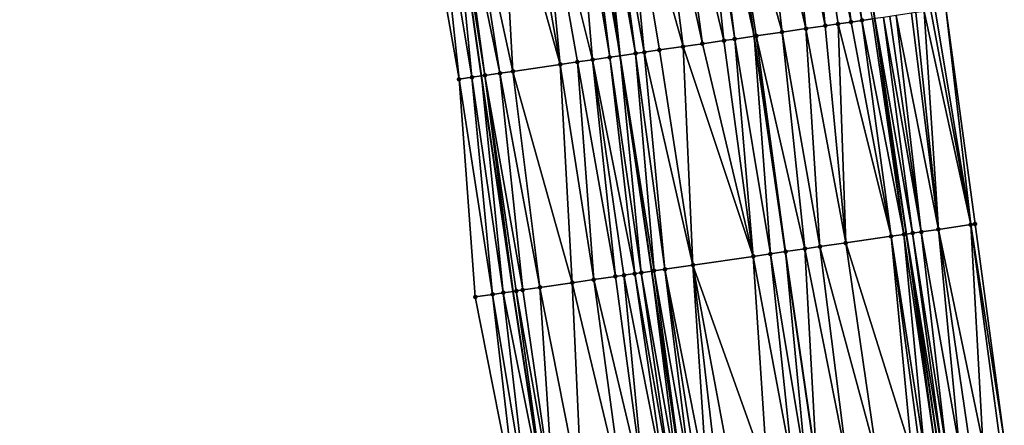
# Model space of a CAD drawing. Header units: feet. Extents: x 2004186 to 2014793, y 836912 to 864902.
# Tile 86 of 256: x 2010544 to 2010634, y 839560 to 839597. Entities that reach past the tile are written whole.
import ezdxf

# ---------------------------------------------------------------- set-up
doc = ezdxf.new("R2010")
doc.units = ezdxf.units.FT
doc.header["$LTSCALE"] = 100
doc.header["$MEASUREMENT"] = 0
for name, color, linetype, lineweight in [('EP_Travel Lane', 5, 'Continuous', 40), ('GPL_Skip Line', 2, 'Continuous', 40), ('Road Shots', 4, 'Continuous', 200), ('Road X-Section', 30, 'Continuous', 13)]:
    doc.layers.add(name, color=color, linetype=linetype, lineweight=lineweight)
doc.layers.add('I-77 SB_MM21-27-Surface-Border', color=7, linetype='Continuous')
doc.layers.add('I-77 SB_MM21-27-Surface-TIN', color=7, linetype='Continuous')

msp = doc.modelspace()

# ---------------------------------------------------------------- linework, layer by layer
at = {"layer": 'EP_Travel Lane'}
for points in [[(2010628.338570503, 839557.3465484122, 325.0835515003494), (2010625.365234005, 839577.1237158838, 325.0686312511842), (2010622.468640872, 839596.9119660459, 325.0280780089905), (2010619.649685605, 839616.7130612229, 325.0634671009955), (2010616.830985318, 839636.5123653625, 325.0828093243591), (2010614.012108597, 839656.3129088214, 325.0882472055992), (2010611.193216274, 839676.1135739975, 325.1558233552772), (2010608.481746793, 839695.9290132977, 325.2415413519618), (2010605.917591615, 839715.4675350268, 325.3537476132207), (2010603.315490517, 839735.2951996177, 325.4537320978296), (2010600.713010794, 839755.1257492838, 325.5540446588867), (2010598.11043391, 839774.9571754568, 325.6910213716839), (2010595.595319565, 839794.797996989, 325.8295417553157), (2010593.168818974, 839814.6496749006, 325.9888969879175), (2010590.742297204, 839834.5015260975, 326.1191055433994), (2010588.315843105, 839854.352823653, 326.2822772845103), (2010585.889405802, 839874.2041773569, 326.4534980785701), (2010583.562419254, 839894.0667290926, 326.671785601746)], [(2010592.258017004, 839552.0900408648, 325.4875679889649), (2010589.234349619, 839571.860839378, 325.497487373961), (2010586.322672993, 839591.6466557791, 325.5174050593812), (2010583.524428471, 839611.4488583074, 325.5473038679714), (2010580.725935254, 839631.2528258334, 325.5700158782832), (2010577.927655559, 839651.0552823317, 325.5758762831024), (2010575.129391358, 839670.8576291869, 325.6263989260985), (2010572.4213659, 839690.6731090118, 325.7084496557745), (2010569.724121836, 839711.1145130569, 325.8314881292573), (2010567.106745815, 839730.950634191, 325.9296441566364), (2010564.490240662, 839750.7801553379, 326.0787580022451), (2010561.873958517, 839770.6079863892, 326.1946314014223), (2010559.360748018, 839790.4499130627, 326.3240857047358), (2010556.9525041, 839810.3035806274, 326.4739997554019), (2010554.544338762, 839830.156624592, 326.6558604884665), (2010552.136099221, 839850.0102802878, 326.8304207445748), (2010549.728045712, 839869.8624023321, 327.0348438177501), (2010547.439062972, 839889.7294794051, 327.2185413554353)]]:
    msp.add_polyline3d(points, dxfattribs=at)
at = {"layer": 'GPL_Skip Line'}
for points in [[(2010617.143034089, 839555.7154491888, 325.262431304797), (2010614.259937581, 839575.5061743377, 325.2485393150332), (2010611.376931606, 839595.2962780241, 325.2011034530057), (2010608.493788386, 839615.0873238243, 325.2420203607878), (2010605.610715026, 839634.8778900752, 325.2746877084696), (2010602.727609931, 839654.6686741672, 325.2659530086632), (2010599.844503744, 839674.4594657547, 325.3351712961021), (2010596.961484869, 839694.2496579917, 325.4335680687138), (2010594.324505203, 839714.0731122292, 325.535088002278), (2010591.940401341, 839733.9300912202, 325.6441009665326), (2010589.559362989, 839753.787582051, 325.7342381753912), (2010587.178357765, 839773.6447966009, 325.8770374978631), (2010584.797361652, 839793.5019351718, 326.025345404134), (2010582.416358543, 839813.3591320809, 326.1613739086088), (2010580.03538756, 839833.2160610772, 326.3129692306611), (2010577.654431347, 839853.0728668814, 326.4815247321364), (2010575.273522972, 839872.9292737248, 326.6531976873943), (2010572.892651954, 839892.7853690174, 326.8581499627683)], [(2010604.872606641, 839553.9277983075, 325.3942322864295), (2010601.97565858, 839573.7168235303, 325.3909438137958), (2010599.078857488, 839593.5048448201, 325.3705636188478), (2010596.182000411, 839613.2932485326, 325.4040783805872), (2010593.285039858, 839633.0823590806, 325.4183123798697), (2010590.395262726, 839652.8718108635, 325.431897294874), (2010587.630836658, 839672.679370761, 325.5104246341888), (2010584.986339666, 839692.5042455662, 325.5887185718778), (2010582.302087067, 839712.6271543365, 325.696464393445), (2010579.657034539, 839732.4561938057, 325.8149673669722), (2010577.012366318, 839752.2823522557, 325.9123943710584), (2010574.406192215, 839772.1117759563, 326.0634692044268), (2010571.929632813, 839791.957762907, 326.2110321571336), (2010569.545339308, 839811.8144893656, 326.3436565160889), (2010567.161109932, 839831.6706817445, 326.5107630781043), (2010564.776842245, 839851.5271931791, 326.6786742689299), (2010562.392701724, 839871.3826455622, 326.8673435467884), (2010560.024588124, 839891.2403095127, 327.0548108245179)]]:
    msp.add_polyline3d(points, dxfattribs=at)
at = {"layer": 'I-77 SB_MM21-27-Surface-Border', "color": 3, "linetype": 'ByBlock', "lineweight": -2}
for points in [[(2010589.633440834, 839551.7076718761, 325.5162730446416), (2010585.760698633, 839571.3548637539, 325.5396326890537), (2010584.263091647, 839591.3466346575, 325.5379560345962), (2010580.786389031, 839611.0499952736, 325.5433525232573), (2010576.715698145, 839630.668614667, 325.5629073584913), (2010572.843138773, 839650.3145515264, 325.5884960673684), (2010569.762250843, 839670.0756246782, 325.6529452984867), (2010566.483433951, 839689.8079899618, 325.7235603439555), (2010563.347685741, 839710.3479736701, 325.8242042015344), (2010560.962518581, 839730.2138050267, 325.9456113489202), (2010558.7800222, 839750.095403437, 326.0928763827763), (2010556.597766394, 839769.9749954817, 326.2355947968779), (2010554.415236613, 839789.8568724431, 326.3304163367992), (2010553.027154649, 839809.8328451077, 326.4824378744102), (2010550.249095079, 839829.6415976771, 326.655874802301), (2010548.265283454, 839849.5461128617, 326.8344671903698), (2010547.075953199, 839869.544443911, 327.0304127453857), (2010543.900779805, 839889.3052305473, 327.217266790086)], [(2010592.54919734, 839875.0055921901, 326.1664416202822), (2010594.334517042, 839855.0765520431, 326.0246045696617), (2010597.311174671, 839835.2914392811, 325.8514005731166), (2010600.08935015, 839815.4817200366, 325.682468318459), (2010602.668939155, 839795.6482643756, 325.5183284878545), (2010605.248424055, 839775.8156769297, 325.3784302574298), (2010607.629678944, 839755.9563802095, 325.2565248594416), (2010609.812046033, 839736.0758600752, 325.178446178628), (2010612.592747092, 839716.2711435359, 325.0673909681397), (2010615.366815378, 839696.9336505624, 324.955856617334), (2010618.249892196, 839677.143060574, 324.8396537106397), (2010621.133200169, 839657.3508838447, 324.7641798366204), (2010623.818554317, 839637.5301699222, 324.7675687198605), (2010626.305560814, 839617.6836221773, 324.7617894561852), (2010628.99106029, 839597.8619106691, 324.7425050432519), (2010631.676201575, 839578.0426579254, 324.7779031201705), (2010634.361235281, 839558.2241436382, 324.8098900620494)]]:
    msp.add_polyline3d(points, dxfattribs=at)
at = {"layer": 'I-77 SB_MM21-27-Surface-TIN', "color": 128, "linetype": 'ByBlock', "lineweight": -2}
for points in [[(2010616.014355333, 839616.183258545, 325.1312127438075), (2010614.035260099, 839615.8948455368, 325.1633710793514), (2010617.908003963, 839596.247642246, 325.1079452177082)], [(2010617.795541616, 839616.4428263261, 325.1035591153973), (2010616.014355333, 839616.183258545, 325.1312127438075), (2010620.282939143, 839596.5935943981, 325.0759547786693)], [(2010616.014355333, 839616.183258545, 325.1312127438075), (2010619.095471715, 839596.4206172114, 325.0905781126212), (2010620.282939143, 839596.5935943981, 325.0759547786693)], [(2010616.014355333, 839616.183258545, 325.1312127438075), (2010617.908003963, 839596.247642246, 325.1079452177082), (2010619.095471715, 839596.4206172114, 325.0905781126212)], [(2010618.587176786, 839616.5582116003, 325.0841075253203), (2010617.795541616, 839616.4428263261, 325.1035591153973), (2010621.272496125, 839596.7377366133, 325.0570475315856)], [(2010617.795541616, 839616.4428263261, 325.1035591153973), (2010620.282939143, 839596.5935943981, 325.0759547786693), (2010621.272496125, 839596.7377366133, 325.0570475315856)], [(2010618.587176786, 839616.5582116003, 325.0841075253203), (2010621.272496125, 839596.7377366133, 325.0570475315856), (2010622.262053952, 839596.881873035, 325.0309827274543)], [(2010608.097969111, 839615.0296427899, 325.2479375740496), (2010611.376931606, 839595.2962780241, 325.2011034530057), (2010608.493788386, 839615.0873238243, 325.2420203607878)], [(2010611.660342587, 839615.5487720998, 325.1946826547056), (2010608.493788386, 839615.0873238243, 325.2420203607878), (2010613.949779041, 839595.6710527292, 325.1580547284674)], [(2010611.574842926, 839595.3251069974, 325.1979770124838), (2010608.493788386, 839615.0873238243, 325.2420203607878), (2010611.376931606, 839595.2962780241, 325.2011034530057)], [(2010613.949779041, 839595.6710527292, 325.1580547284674), (2010608.493788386, 839615.0873238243, 325.2420203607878), (2010611.574842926, 839595.3251069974, 325.1979770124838)], [(2010614.035260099, 839615.8948455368, 325.1633710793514), (2010611.660342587, 839615.5487720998, 325.1946826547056), (2010616.126802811, 839595.9881765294, 325.1299584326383)], [(2010611.660342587, 839615.5487720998, 325.1946826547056), (2010613.949779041, 839595.6710527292, 325.1580547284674), (2010616.126802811, 839595.9881765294, 325.1299584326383)], [(2010614.035260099, 839615.8948455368, 325.1633710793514), (2010616.126802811, 839595.9881765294, 325.1299584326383), (2010617.908003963, 839596.247642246, 325.1079452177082)], [(2010602.358587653, 839614.1932812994, 325.3293028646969), (2010599.389938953, 839613.7607019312, 325.3643628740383), (2010604.845859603, 839594.3449113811, 325.2912704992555)], [(2010603.941864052, 839614.424010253, 325.3040532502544), (2010602.358587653, 839614.1932812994, 325.3293028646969), (2010606.627061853, 839594.6043695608, 325.2599459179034)], [(2010602.358587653, 839614.1932812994, 325.3293028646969), (2010604.845859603, 839594.3449113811, 325.2912704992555), (2010606.627061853, 839594.6043695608, 325.2599459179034)], [(2010606.514692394, 839614.7989160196, 325.2724705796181), (2010603.941864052, 839614.424010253, 325.3040532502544), (2010608.606173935, 839594.892666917, 325.2381004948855)], [(2010603.941864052, 839614.424010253, 325.3040532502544), (2010606.627061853, 839594.6043695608, 325.2599459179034), (2010608.606173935, 839594.892666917, 325.2381004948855)], [(2010607.108421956, 839614.8854331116, 325.2650586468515), (2010606.514692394, 839614.7989160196, 325.2724705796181), (2010609.595729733, 839595.036817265, 325.2292414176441)], [(2010606.514692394, 839614.7989160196, 325.2724705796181), (2010608.606173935, 839594.892666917, 325.2381004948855), (2010609.595729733, 839595.036817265, 325.2292414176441)], [(2010608.097969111, 839615.0296427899, 325.2479375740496), (2010607.108421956, 839614.8854331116, 325.2650586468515), (2010611.376931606, 839595.2962780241, 325.2011034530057)], [(2010607.108421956, 839614.8854331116, 325.2650586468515), (2010609.595729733, 839595.036817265, 325.2292414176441), (2010611.376931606, 839595.2962780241, 325.2011034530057)], [(2010595.629653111, 839613.212750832, 325.4144289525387), (2010599.078857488, 839593.5048448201, 325.3705636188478), (2010596.182000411, 839613.2932485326, 325.4040783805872)], [(2010596.223381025, 839613.2992792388, 325.4033029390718), (2010596.182000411, 839613.2932485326, 325.4040783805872), (2010599.078857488, 839593.5048448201, 325.3705636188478)], [(2010597.015021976, 839613.4146248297, 325.3968774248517), (2010596.223381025, 839613.2992792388, 325.4033029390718), (2010599.078857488, 839593.5048448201, 325.3705636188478)], [(2010597.806662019, 839613.5299766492, 325.3884073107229), (2010597.015021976, 839613.4146248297, 325.3968774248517), (2010600.491810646, 839593.7106735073, 325.3594801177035)], [(2010597.015021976, 839613.4146248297, 325.3968774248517), (2010599.078857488, 839593.5048448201, 325.3705636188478), (2010600.491810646, 839593.7106735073, 325.3594801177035)], [(2010599.389938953, 839613.7607019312, 325.3643628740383), (2010597.806662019, 839613.5299766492, 325.3884073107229), (2010601.283455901, 839593.8259895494, 325.3471587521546)], [(2010597.806662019, 839613.5299766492, 325.3884073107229), (2010600.491810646, 839593.7106735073, 325.3594801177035), (2010601.283455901, 839593.8259895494, 325.3471587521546)], [(2010599.389938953, 839613.7607019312, 325.3643628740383), (2010602.668835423, 839594.0277903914, 325.3228389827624), (2010604.845859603, 839594.3449113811, 325.2912704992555)], [(2010599.389938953, 839613.7607019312, 325.3643628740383), (2010601.283455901, 839593.8259895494, 325.3471587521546), (2010602.668835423, 839594.0277903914, 325.3228389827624)], [(2010590.088169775, 839612.4053089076, 325.4668875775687), (2010588.109073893, 839612.1169003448, 325.497586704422), (2010593.564920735, 839592.7016164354, 325.4157682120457)], [(2010591.671450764, 839612.6360063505, 325.4519813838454), (2010590.088169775, 839612.4053089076, 325.4668875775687), (2010593.564920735, 839592.7016164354, 325.4157682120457)], [(2010594.838014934, 839613.0973861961, 325.4271059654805), (2010591.671450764, 839612.6360063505, 325.4519813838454), (2010596.533588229, 839593.134066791, 325.3883396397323)], [(2010591.671450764, 839612.6360063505, 325.4519813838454), (2010595.14821033, 839592.9322548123, 325.3989001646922), (2010596.533588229, 839593.134066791, 325.3883396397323)], [(2010591.671450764, 839612.6360063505, 325.4519813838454), (2010593.564920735, 839592.7016164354, 325.4157682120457), (2010595.14821033, 839592.9322548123, 325.3989001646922)], [(2010595.629653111, 839613.212750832, 325.4144289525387), (2010594.838014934, 839613.0973861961, 325.4271059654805), (2010598.116877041, 839593.3647105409, 325.3781095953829)], [(2010594.838014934, 839613.0973861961, 325.4271059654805), (2010596.533588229, 839593.134066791, 325.3883396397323), (2010598.116877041, 839593.3647105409, 325.3781095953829)], [(2010595.629653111, 839613.212750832, 325.4144289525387), (2010598.116877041, 839593.3647105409, 325.3781095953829), (2010599.078857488, 839593.5048448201, 325.3705636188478)], [(2010582.171767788, 839611.2518013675, 325.5480905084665), (2010585.450558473, 839591.5196159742, 325.5284357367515), (2010583.524428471, 839611.4488583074, 325.5473038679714)], [(2010583.952965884, 839611.5112880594, 325.5470546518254), (2010583.524428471, 839611.4488583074, 325.5473038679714), (2010586.638025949, 839591.6925928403, 325.5134164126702)], [(2010585.450558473, 839591.5196159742, 325.5284357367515), (2010586.322672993, 839591.6466557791, 325.5174050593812), (2010583.524428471, 839611.4488583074, 325.5473038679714)], [(2010586.638025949, 839591.6925928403, 325.5134164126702), (2010583.524428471, 839611.4488583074, 325.5473038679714), (2010586.322672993, 839591.6466557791, 325.5174050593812)], [(2010584.94251649, 839611.6554740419, 325.5377118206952), (2010583.952965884, 839611.5112880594, 325.5470546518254), (2010588.023403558, 839591.8944068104, 325.5053165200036)], [(2010583.952965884, 839611.5112880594, 325.5470546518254), (2010586.638025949, 839591.6925928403, 325.5134164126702), (2010588.023403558, 839591.8944068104, 325.5053165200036)], [(2010588.109073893, 839612.1169003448, 325.497586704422), (2010584.94251649, 839611.6554740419, 325.5377118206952), (2010589.210871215, 839592.0673824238, 325.4887496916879)], [(2010584.94251649, 839611.6554740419, 325.5377118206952), (2010588.023403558, 839591.8944068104, 325.5053165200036), (2010589.210871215, 839592.0673824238, 325.4887496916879)], [(2010588.109073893, 839612.1169003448, 325.497586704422), (2010589.210871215, 839592.0673824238, 325.4887496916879), (2010593.564920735, 839592.7016164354, 325.4157682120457)], [(2010582.171767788, 839611.2518013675, 325.5480905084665), (2010580.786389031, 839611.0499952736, 325.5433525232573), (2010584.263091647, 839591.3466346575, 325.5379560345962)], [(2010582.171767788, 839611.2518013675, 325.5480905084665), (2010584.263091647, 839591.3466346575, 325.5379560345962), (2010585.450558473, 839591.5196159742, 325.5284357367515)], [(2010623.251610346, 839597.0260192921, 325.017069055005), (2010622.468640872, 839596.9119660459, 325.0280780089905), (2010625.936725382, 839577.2069467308, 325.0528770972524)], [(2010623.845345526, 839597.1124978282, 324.9973319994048), (2010623.251610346, 839597.0260192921, 325.017069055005), (2010626.728375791, 839577.3222273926, 325.0218863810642)], [(2010623.251610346, 839597.0260192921, 325.017069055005), (2010625.936725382, 839577.2069467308, 325.0528770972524), (2010626.728375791, 839577.3222273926, 325.0218863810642)], [(2010624.439081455, 839597.198971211, 324.9712281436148), (2010623.845345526, 839597.1124978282, 324.9973319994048), (2010626.728375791, 839577.3222273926, 325.0218863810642)], [(2010625.82446689, 839597.400731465, 324.8967627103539), (2010624.439081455, 839597.198971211, 324.9712281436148), (2010628.311678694, 839577.5527744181, 324.9501356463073)], [(2010624.439081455, 839597.198971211, 324.9712281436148), (2010626.728375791, 839577.3222273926, 325.0218863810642), (2010628.311678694, 839577.5527744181, 324.9501356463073)], [(2010626.220290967, 839597.4583795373, 324.8783106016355), (2010625.82446689, 839597.400731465, 324.8967627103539), (2010628.311678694, 839577.5527744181, 324.9501356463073)], [(2010627.01193807, 839597.5736829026, 324.8503270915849), (2010626.220290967, 839597.4583795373, 324.8783106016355), (2010628.311678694, 839577.5527744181, 324.9501356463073)], [(2010627.605673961, 839597.6601565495, 324.8245496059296), (2010627.01193807, 839597.5736829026, 324.8503270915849), (2010631.280375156, 839577.9850259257, 324.7990910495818)], [(2010627.01193807, 839597.5736829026, 324.8503270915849), (2010628.311678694, 839577.5527744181, 324.9501356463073), (2010631.280375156, 839577.9850259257, 324.7990910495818)], [(2010628.001498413, 839597.7178020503, 324.8029203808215), (2010627.605673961, 839597.6601565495, 324.8245496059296), (2010631.280375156, 839577.9850259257, 324.7990910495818)], [(2010628.001498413, 839597.7178020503, 324.8029203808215), (2010631.280375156, 839577.9850259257, 324.7990910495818), (2010628.99106029, 839597.8619106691, 324.7425050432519)], [(2010628.99106029, 839597.8619106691, 324.7425050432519), (2010631.280375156, 839577.9850259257, 324.7990910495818), (2010631.676201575, 839578.0426579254, 324.7779031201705)], [(2010617.908003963, 839596.247642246, 325.1079452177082), (2010616.126802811, 839595.9881765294, 325.1299584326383), (2010619.801459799, 839576.3133493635, 325.1753650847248)], [(2010619.095471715, 839596.4206172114, 325.0905781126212), (2010617.908003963, 839596.247642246, 325.1079452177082), (2010619.801459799, 839576.3133493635, 325.1753650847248)], [(2010620.282939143, 839596.5935943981, 325.0759547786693), (2010619.095471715, 839596.4206172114, 325.0905781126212), (2010623.957605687, 839576.9187016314, 325.1006679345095)], [(2010619.095471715, 839596.4206172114, 325.0905781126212), (2010619.801459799, 839576.3133493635, 325.1753650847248), (2010623.957605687, 839576.9187016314, 325.1006679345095)], [(2010621.272496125, 839596.7377366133, 325.0570475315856), (2010620.282939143, 839596.5935943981, 325.0759547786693), (2010623.957605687, 839576.9187016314, 325.1006679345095)], [(2010622.262053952, 839596.881873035, 325.0309827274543), (2010621.272496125, 839596.7377366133, 325.0570475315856), (2010625.145076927, 839577.0916526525, 325.0747002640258)], [(2010621.272496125, 839596.7377366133, 325.0570475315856), (2010623.957605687, 839576.9187016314, 325.1006679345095), (2010625.145076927, 839577.0916526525, 325.0747002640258)], [(2010622.262053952, 839596.881873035, 325.0309827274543), (2010625.145076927, 839577.0916526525, 325.0747002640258), (2010622.468640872, 839596.9119660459, 325.0280780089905)], [(2010625.145076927, 839577.0916526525, 325.0747002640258), (2010625.365234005, 839577.1237158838, 325.0686312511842), (2010622.468640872, 839596.9119660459, 325.0280780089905)], [(2010625.936725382, 839577.2069467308, 325.0528770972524), (2010622.468640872, 839596.9119660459, 325.0280780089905), (2010625.365234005, 839577.1237158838, 325.0686312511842)], [(2010609.595729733, 839595.036817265, 325.2292414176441), (2010612.874556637, 839575.3043832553, 325.2686600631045), (2010611.376931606, 839595.2962780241, 325.2011034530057)], [(2010611.574842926, 839595.3251069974, 325.1979770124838), (2010611.376931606, 839595.2962780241, 325.2011034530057), (2010614.259937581, 839575.5061743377, 325.2485393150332)], [(2010612.874556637, 839575.3043832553, 325.2686600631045), (2010614.259937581, 839575.5061743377, 325.2485393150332), (2010611.376931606, 839595.2962780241, 325.2011034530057)], [(2010613.949779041, 839595.6710527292, 325.1580547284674), (2010611.574842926, 839595.3251069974, 325.1979770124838), (2010616.041140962, 839575.7656247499, 325.2259051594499)], [(2010611.574842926, 839595.3251069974, 325.1979770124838), (2010614.259937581, 839575.5061743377, 325.2485393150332), (2010616.041140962, 839575.7656247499, 325.2259051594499)], [(2010616.126802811, 839595.9881765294, 325.1299584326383), (2010613.949779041, 839595.6710527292, 325.1580547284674), (2010617.426522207, 839575.967413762, 325.2043697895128)], [(2010613.949779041, 839595.6710527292, 325.1580547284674), (2010616.041140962, 839575.7656247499, 325.2259051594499), (2010617.426522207, 839575.967413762, 325.2043697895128)], [(2010616.126802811, 839595.9881765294, 325.1299584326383), (2010617.426522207, 839575.967413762, 325.2043697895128), (2010619.801459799, 839576.3133493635, 325.1753650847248)], [(2010604.845859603, 839594.3449113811, 325.2912704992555), (2010602.668835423, 839594.0277903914, 325.3228389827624), (2010605.749745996, 839574.2665618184, 325.3456759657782)], [(2010606.627061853, 839594.6043695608, 325.2599459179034), (2010604.845859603, 839594.3449113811, 325.2912704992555), (2010611.291265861, 839575.0737529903, 325.2835341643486)], [(2010604.845859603, 839594.3449113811, 325.2912704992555), (2010605.749745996, 839574.2665618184, 325.3456759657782), (2010611.291265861, 839575.0737529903, 325.2835341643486)], [(2010608.606173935, 839594.892666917, 325.2381004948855), (2010606.627061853, 839594.6043695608, 325.2599459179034), (2010611.291265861, 839575.0737529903, 325.2835341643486)], [(2010609.595729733, 839595.036817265, 325.2292414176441), (2010608.606173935, 839594.892666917, 325.2381004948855), (2010611.291265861, 839575.0737529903, 325.2835341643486)], [(2010609.595729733, 839595.036817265, 325.2292414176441), (2010611.291265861, 839575.0737529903, 325.2835341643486), (2010612.874556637, 839575.3043832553, 325.2686600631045)], [(2010598.116877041, 839593.3647105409, 325.3781095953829), (2010596.533588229, 839593.134066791, 325.3883396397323), (2010600.406138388, 839573.4881931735, 325.4016838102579)], [(2010598.116877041, 839593.3647105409, 325.3781095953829), (2010600.999871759, 839573.5746841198, 325.3992469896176), (2010599.078857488, 839593.5048448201, 325.3705636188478)], [(2010598.116877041, 839593.3647105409, 325.3781095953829), (2010600.406138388, 839573.4881931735, 325.4016838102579), (2010600.999871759, 839573.5746841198, 325.3992469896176)], [(2010600.491810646, 839593.7106735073, 325.3594801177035), (2010599.078857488, 839593.5048448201, 325.3705636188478), (2010602.187339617, 839573.7476583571, 325.3891425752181)], [(2010600.999871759, 839573.5746841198, 325.3992469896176), (2010601.97565858, 839573.7168235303, 325.3909438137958), (2010599.078857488, 839593.5048448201, 325.3705636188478)], [(2010602.187339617, 839573.7476583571, 325.3891425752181), (2010599.078857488, 839593.5048448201, 325.3705636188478), (2010601.97565858, 839573.7168235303, 325.3909438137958)], [(2010601.283455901, 839593.8259895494, 325.3471587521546), (2010600.491810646, 839593.7106735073, 325.3594801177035), (2010603.176895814, 839573.8918059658, 325.382369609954)], [(2010600.491810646, 839593.7106735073, 325.3594801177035), (2010602.187339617, 839573.7476583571, 325.3891425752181), (2010603.176895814, 839573.8918059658, 325.382369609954)], [(2010602.668835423, 839594.0277903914, 325.3228389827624), (2010601.283455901, 839593.8259895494, 325.3471587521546), (2010605.749745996, 839574.2665618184, 325.3456759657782)], [(2010601.283455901, 839593.8259895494, 325.3471587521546), (2010603.176895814, 839573.8918059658, 325.382369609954), (2010605.749745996, 839574.2665618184, 325.3456759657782)], [(2010593.564920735, 839592.7016164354, 325.4157682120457), (2010589.210871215, 839592.0673824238, 325.4887496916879), (2010594.666714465, 839572.6521231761, 325.4314914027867)], [(2010595.14821033, 839592.9322548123, 325.3989001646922), (2010593.564920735, 839592.7016164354, 325.4157682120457), (2010596.645828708, 839572.9404057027, 325.4092740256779)], [(2010593.564920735, 839592.7016164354, 325.4157682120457), (2010594.666714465, 839572.6521231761, 325.4314914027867), (2010596.645828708, 839572.9404057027, 325.4092740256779)], [(2010596.533588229, 839593.134066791, 325.3883396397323), (2010595.14821033, 839592.9322548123, 325.3989001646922), (2010598.624940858, 839573.2287025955, 325.396873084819)], [(2010595.14821033, 839592.9322548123, 325.3989001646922), (2010596.645828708, 839572.9404057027, 325.4092740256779), (2010598.624940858, 839573.2287025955, 325.396873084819)], [(2010596.533588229, 839593.134066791, 325.3883396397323), (2010599.416584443, 839573.3440301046, 325.3978928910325), (2010600.406138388, 839573.4881931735, 325.4016838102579)], [(2010596.533588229, 839593.134066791, 325.3883396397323), (2010598.624940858, 839573.2287025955, 325.396873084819), (2010599.416584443, 839573.3440301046, 325.3978928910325)], [(2010585.450558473, 839591.5196159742, 325.5284357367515), (2010588.333546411, 839571.729636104, 325.5142114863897), (2010586.322672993, 839591.6466557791, 325.5174050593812)], [(2010586.638025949, 839591.6925928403, 325.5134164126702), (2010586.322672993, 839591.6466557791, 325.5174050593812), (2010589.234349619, 839571.860839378, 325.497487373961)], [(2010588.333546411, 839571.729636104, 325.5142114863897), (2010589.234349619, 839571.860839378, 325.497487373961), (2010586.322672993, 839591.6466557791, 325.5174050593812)], [(2010588.023403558, 839591.8944068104, 325.5053165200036), (2010586.638025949, 839591.6925928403, 325.5134164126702), (2010590.114751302, 839571.9890761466, 325.4844918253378)], [(2010586.638025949, 839591.6925928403, 325.5134164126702), (2010589.234349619, 839571.860839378, 325.497487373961), (2010589.521016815, 839571.9025928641, 325.4921651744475)], [(2010586.638025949, 839591.6925928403, 325.5134164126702), (2010589.521016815, 839571.9025928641, 325.4921651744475), (2010590.114751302, 839571.9890761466, 325.4844918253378)], [(2010589.210871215, 839592.0673824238, 325.4887496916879), (2010588.023403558, 839591.8944068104, 325.5053165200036), (2010591.698041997, 839572.2197069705, 325.4699994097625)], [(2010588.023403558, 839591.8944068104, 325.5053165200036), (2010590.114751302, 839571.9890761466, 325.4844918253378), (2010591.698041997, 839572.2197069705, 325.4699994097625)], [(2010589.210871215, 839592.0673824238, 325.4887496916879), (2010591.698041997, 839572.2197069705, 325.4699994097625), (2010594.666714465, 839572.6521231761, 325.4314914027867)], [(2010585.450558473, 839591.5196159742, 325.5284357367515), (2010584.263091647, 839591.3466346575, 325.5379560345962), (2010587.343988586, 839571.5854996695, 325.5286195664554)], [(2010584.263091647, 839591.3466346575, 325.5379560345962), (2010585.760698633, 839571.3548637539, 325.5396326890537), (2010587.343988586, 839571.5854996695, 325.5286195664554)], [(2010585.450558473, 839591.5196159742, 325.5284357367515), (2010587.343988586, 839571.5854996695, 325.5286195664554), (2010588.333546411, 839571.729636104, 325.5142114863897)], [(2010631.280375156, 839577.9850259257, 324.7990910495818), (2010628.311678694, 839577.5527744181, 324.9501356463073), (2010632.382137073, 839557.9357510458, 324.9091306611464)], [(2010631.280375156, 839577.9850259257, 324.7990910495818), (2010634.361235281, 839558.2241436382, 324.8098900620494), (2010631.676201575, 839578.0426579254, 324.7779031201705)], [(2010631.280375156, 839577.9850259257, 324.7990910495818), (2010633.965415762, 839558.1664642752, 324.8308186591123), (2010634.361235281, 839558.2241436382, 324.8098900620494)], [(2010631.280375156, 839577.9850259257, 324.7990910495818), (2010632.382137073, 839557.9357510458, 324.9091306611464), (2010633.965415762, 839558.1664642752, 324.8308186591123)], [(2010625.145076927, 839577.0916526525, 325.0747002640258), (2010623.957605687, 839576.9187016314, 325.1006679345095), (2010627.038565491, 839557.1571351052, 325.1207076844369)], [(2010625.145076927, 839577.0916526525, 325.0747002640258), (2010628.028116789, 839557.301316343, 325.0903543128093), (2010625.365234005, 839577.1237158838, 325.0686312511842)], [(2010625.145076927, 839577.0916526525, 325.0747002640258), (2010627.038565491, 839557.1571351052, 325.1207076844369), (2010628.028116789, 839557.301316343, 325.0903543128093)], [(2010625.936725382, 839577.2069467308, 325.0528770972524), (2010625.365234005, 839577.1237158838, 325.0686312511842), (2010628.62184816, 839557.3878210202, 325.0773441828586)], [(2010628.028116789, 839557.301316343, 325.0903543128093), (2010628.338570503, 839557.3465484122, 325.0835515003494), (2010625.365234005, 839577.1237158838, 325.0686312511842)], [(2010628.62184816, 839557.3878210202, 325.0773441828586), (2010625.365234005, 839577.1237158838, 325.0686312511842), (2010628.338570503, 839557.3465484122, 325.0835515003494)], [(2010626.728375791, 839577.3222273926, 325.0218863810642), (2010625.936725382, 839577.2069467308, 325.0528770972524), (2010629.017668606, 839557.4454940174, 325.0645604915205)], [(2010625.936725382, 839577.2069467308, 325.0528770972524), (2010628.62184816, 839557.3878210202, 325.0773441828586), (2010629.017668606, 839557.4454940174, 325.0645604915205)], [(2010628.311678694, 839577.5527744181, 324.9501356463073), (2010626.728375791, 839577.3222273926, 325.0218863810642), (2010630.205128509, 839557.6185228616, 325.0136029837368)], [(2010626.728375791, 839577.3222273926, 325.0218863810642), (2010629.017668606, 839557.4454940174, 325.0645604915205), (2010630.205128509, 839557.6185228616, 325.0136029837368)], [(2010628.311678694, 839577.5527744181, 324.9501356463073), (2010631.194678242, 839557.7627148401, 324.9695072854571), (2010632.382137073, 839557.9357510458, 324.9091306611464)], [(2010628.311678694, 839577.5527744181, 324.9501356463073), (2010630.205128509, 839557.6185228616, 325.0136029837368), (2010631.194678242, 839557.7627148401, 324.9695072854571)], [(2010619.801459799, 839576.3133493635, 325.1753650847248), (2010617.426522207, 839575.967413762, 325.2043697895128), (2010622.684531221, 839556.5227964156, 325.1790819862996)], [(2010623.957605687, 839576.9187016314, 325.1006679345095), (2010619.801459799, 839576.3133493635, 325.1753650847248), (2010625.85110182, 839556.9841321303, 325.1385650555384)], [(2010619.801459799, 839576.3133493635, 325.1753650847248), (2010622.684531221, 839556.5227964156, 325.1790819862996), (2010625.85110182, 839556.9841321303, 325.1385650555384)], [(2010623.957605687, 839576.9187016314, 325.1006679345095), (2010626.642744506, 839557.0994658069, 325.1287584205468), (2010627.038565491, 839557.1571351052, 325.1207076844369)], [(2010623.957605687, 839576.9187016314, 325.1006679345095), (2010625.85110182, 839556.9841321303, 325.1385650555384), (2010626.642744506, 839557.0994658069, 325.1287584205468)], [(2010612.874556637, 839575.3043832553, 325.2686600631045), (2010611.291265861, 839575.0737529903, 325.2835341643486), (2010614.966017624, 839555.3982752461, 325.2975016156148)], [(2010612.874556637, 839575.3043832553, 325.2686600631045), (2010616.153481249, 839555.5712785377, 325.2792387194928), (2010614.259937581, 839575.5061743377, 325.2485393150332)], [(2010612.874556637, 839575.3043832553, 325.2686600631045), (2010614.966017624, 839555.3982752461, 325.2975016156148), (2010616.153481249, 839555.5712785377, 325.2792387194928)], [(2010616.041140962, 839575.7656247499, 325.2259051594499), (2010614.259937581, 839575.5061743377, 325.2485393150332), (2010617.143034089, 839555.7154491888, 325.262431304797)], [(2010616.153481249, 839555.5712785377, 325.2792387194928), (2010617.143034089, 839555.7154491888, 325.262431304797), (2010614.259937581, 839575.5061743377, 325.2485393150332)], [(2010617.426522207, 839575.967413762, 325.2043697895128), (2010616.041140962, 839575.7656247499, 325.2259051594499), (2010619.913782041, 839556.1191270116, 325.2153705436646)], [(2010616.041140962, 839575.7656247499, 325.2259051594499), (2010617.143034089, 839555.7154491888, 325.262431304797), (2010619.913782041, 839556.1191270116, 325.2153705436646)], [(2010617.426522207, 839575.967413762, 325.2043697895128), (2010619.913782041, 839556.1191270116, 325.2153705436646), (2010622.684531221, 839556.5227964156, 325.1790819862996)], [(2010611.291265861, 839575.0737529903, 325.2835341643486), (2010605.749745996, 839574.2665618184, 325.3456759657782), (2010612.591088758, 839555.0522797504, 325.3198406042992)], [(2010611.291265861, 839575.0737529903, 325.2835341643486), (2010612.591088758, 839555.0522797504, 325.3198406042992), (2010614.966017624, 839555.3982752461, 325.2975016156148)], [(2010600.406138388, 839573.4881931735, 325.4016838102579), (2010599.416584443, 839573.3440301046, 325.3978928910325), (2010603.289283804, 839553.6971323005, 325.4053209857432)], [(2010600.999871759, 839573.5746841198, 325.3992469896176), (2010600.406138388, 839573.4881931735, 325.4016838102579), (2010603.883016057, 839553.7836309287, 325.4000503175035)], [(2010600.406138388, 839573.4881931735, 325.4016838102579), (2010603.289283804, 839553.6971323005, 325.4053209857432), (2010603.883016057, 839553.7836309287, 325.4000503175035)], [(2010600.999871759, 839573.5746841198, 325.3992469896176), (2010604.476748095, 839553.8701310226, 325.3929045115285), (2010601.97565858, 839573.7168235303, 325.3909438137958)], [(2010600.999871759, 839573.5746841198, 325.3992469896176), (2010603.883016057, 839553.7836309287, 325.4000503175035), (2010604.476748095, 839553.8701310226, 325.3929045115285)], [(2010602.187339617, 839573.7476583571, 325.3891425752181), (2010601.97565858, 839573.7168235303, 325.3909438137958), (2010604.872606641, 839553.9277983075, 325.3942322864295)], [(2010604.476748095, 839553.8701310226, 325.3929045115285), (2010604.872606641, 839553.9277983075, 325.3942322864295), (2010601.97565858, 839573.7168235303, 325.3909438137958)], [(2010603.176895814, 839573.8918059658, 325.382369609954), (2010602.187339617, 839573.7476583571, 325.3891425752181), (2010605.664214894, 839554.0431125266, 325.4025189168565)], [(2010602.187339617, 839573.7476583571, 325.3891425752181), (2010604.872606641, 839553.9277983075, 325.3942322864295), (2010605.664214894, 839554.0431125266, 325.4025189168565)], [(2010605.749745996, 839574.2665618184, 325.3456759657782), (2010603.176895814, 839573.8918059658, 325.382369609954), (2010607.04959088, 839554.2449376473, 325.3966341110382)], [(2010603.176895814, 839573.8918059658, 325.382369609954), (2010606.257947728, 839554.1296071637, 325.4023552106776), (2010607.04959088, 839554.2449376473, 325.3966341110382)], [(2010603.176895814, 839573.8918059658, 325.382369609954), (2010605.664214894, 839554.0431125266, 325.4025189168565), (2010606.257947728, 839554.1296071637, 325.4023552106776)], [(2010605.749745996, 839574.2665618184, 325.3456759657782), (2010608.039143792, 839554.3891078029, 325.3804605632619), (2010609.424518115, 839554.5909443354, 325.3599739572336)], [(2010605.749745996, 839574.2665618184, 325.3456759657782), (2010607.04959088, 839554.2449376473, 325.3966341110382), (2010608.039143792, 839554.3891078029, 325.3804605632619)], [(2010605.749745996, 839574.2665618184, 325.3456759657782), (2010609.424518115, 839554.5909443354, 325.3599739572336), (2010612.591088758, 839555.0522797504, 325.3198406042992)], [(2010594.666714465, 839572.6521231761, 325.4314914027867), (2010591.698041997, 839572.2197069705, 325.4699994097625), (2010595.570762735, 839552.5726624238, 325.4581110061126)], [(2010596.645828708, 839572.9404057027, 325.4092740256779), (2010594.666714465, 839572.6521231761, 325.4314914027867), (2010599.331066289, 839553.1204919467, 325.4184911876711)], [(2010594.666714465, 839572.6521231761, 325.4314914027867), (2010595.570762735, 839552.5726624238, 325.4581110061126), (2010599.331066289, 839553.1204919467, 325.4184911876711)], [(2010598.624940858, 839573.2287025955, 325.396873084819), (2010596.645828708, 839572.9404057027, 325.4092740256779), (2010601.310174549, 839553.4088155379, 325.4075374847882)], [(2010596.645828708, 839572.9404057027, 325.4092740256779), (2010599.331066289, 839553.1204919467, 325.4184911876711), (2010601.310174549, 839553.4088155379, 325.4075374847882)], [(2010599.416584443, 839573.3440301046, 325.3978928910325), (2010598.624940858, 839573.2287025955, 325.396873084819), (2010601.310174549, 839553.4088155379, 325.4075374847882)], [(2010599.416584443, 839573.3440301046, 325.3978928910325), (2010601.310174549, 839553.4088155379, 325.4075374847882), (2010603.289283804, 839553.6971323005, 325.4053209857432)], [(2010588.333546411, 839571.729636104, 325.5142114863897), (2010587.343988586, 839571.5854996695, 325.5286195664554), (2010590.622994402, 839551.8518375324, 325.5058563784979)], [(2010588.333546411, 839571.729636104, 325.5142114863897), (2010592.258017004, 839552.0900408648, 325.4875679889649), (2010589.234349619, 839571.860839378, 325.497487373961)], [(2010588.333546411, 839571.729636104, 325.5142114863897), (2010590.622994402, 839551.8518375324, 325.5058563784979), (2010592.258017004, 839552.0900408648, 325.4875679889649)], [(2010589.521016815, 839571.9025928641, 325.4921651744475), (2010589.234349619, 839571.860839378, 325.497487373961), (2010592.258017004, 839552.0900408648, 325.4875679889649)], [(2010590.114751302, 839571.9890761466, 325.4844918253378), (2010589.521016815, 839571.9025928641, 325.4921651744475), (2010592.997922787, 839552.1978363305, 325.4792918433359)], [(2010589.521016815, 839571.9025928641, 325.4921651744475), (2010592.258017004, 839552.0900408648, 325.4875679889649), (2010592.997922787, 839552.1978363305, 325.4792918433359)], [(2010591.698041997, 839572.2197069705, 325.4699994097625), (2010590.114751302, 839571.9890761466, 325.4844918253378), (2010592.997922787, 839552.1978363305, 325.4792918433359)], [(2010591.698041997, 839572.2197069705, 325.4699994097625), (2010592.997922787, 839552.1978363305, 325.4792918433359), (2010595.570762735, 839552.5726624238, 325.4581110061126)], [(2010587.343988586, 839571.5854996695, 325.5286195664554), (2010585.760698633, 839571.3548637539, 325.5396326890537), (2010589.633440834, 839551.7076718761, 325.5162730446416)], [(2010587.343988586, 839571.5854996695, 325.5286195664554), (2010589.633440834, 839551.7076718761, 325.5162730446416), (2010590.622994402, 839551.8518375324, 325.5058563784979)]]:
    msp.add_3dface(points, dxfattribs=at)
at = {"layer": 'Road Shots', "lineweight": 100}
for p in [(2010617.908003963, 839596.247642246, 325.1079452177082), (2010619.095471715, 839596.4206172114, 325.0905781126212), (2010620.282939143, 839596.5935943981, 325.0759547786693), (2010621.272496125, 839596.7377366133, 325.0570475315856), (2010611.574842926, 839595.3251069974, 325.1979770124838), (2010613.949779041, 839595.6710527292, 325.1580547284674), (2010616.126802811, 839595.9881765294, 325.1299584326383), (2010604.845859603, 839594.3449113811, 325.2912704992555), (2010606.627061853, 839594.6043695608, 325.2599459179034), (2010608.606173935, 839594.892666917, 325.2381004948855), (2010609.595729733, 839595.036817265, 325.2292414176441), (2010598.116877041, 839593.3647105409, 325.3781095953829), (2010600.491810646, 839593.7106735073, 325.3594801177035), (2010601.283455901, 839593.8259895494, 325.3471587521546), (2010602.668835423, 839594.0277903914, 325.3228389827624), (2010593.564920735, 839592.7016164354, 325.4157682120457), (2010595.14821033, 839592.9322548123, 325.3989001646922), (2010596.533588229, 839593.134066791, 325.3883396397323), (2010586.638025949, 839591.6925928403, 325.5134164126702), (2010588.023403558, 839591.8944068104, 325.5053165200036), (2010589.210871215, 839592.0673824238, 325.4887496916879), (2010584.263091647, 839591.3466346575, 325.5379560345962), (2010585.450558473, 839591.5196159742, 325.5284357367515), (2010631.280375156, 839577.9850259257, 324.7990910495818), (2010631.676201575, 839578.0426579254, 324.7779031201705), (2010625.145076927, 839577.0916526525, 325.0747002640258), (2010625.936725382, 839577.2069467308, 325.0528770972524), (2010626.728375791, 839577.3222273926, 325.0218863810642), (2010628.311678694, 839577.5527744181, 324.9501356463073), (2010619.801459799, 839576.3133493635, 325.1753650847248), (2010623.957605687, 839576.9187016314, 325.1006679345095), (2010612.874556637, 839575.3043832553, 325.2686600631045), (2010614.259937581, 839575.5061743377, 325.2485393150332), (2010616.041140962, 839575.7656247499, 325.2259051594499), (2010617.426522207, 839575.967413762, 325.2043697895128), (2010611.291265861, 839575.0737529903, 325.2835341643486), (2010600.406138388, 839573.4881931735, 325.4016838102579), (2010600.999871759, 839573.5746841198, 325.3992469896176), (2010602.187339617, 839573.7476583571, 325.3891425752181), (2010603.176895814, 839573.8918059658, 325.382369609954), (2010605.749745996, 839574.2665618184, 325.3456759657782), (2010594.666714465, 839572.6521231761, 325.4314914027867), (2010596.645828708, 839572.9404057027, 325.4092740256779), (2010598.624940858, 839573.2287025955, 325.396873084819), (2010599.416584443, 839573.3440301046, 325.3978928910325), (2010588.333546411, 839571.729636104, 325.5142114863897), (2010589.521016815, 839571.9025928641, 325.4921651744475), (2010590.114751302, 839571.9890761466, 325.4844918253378), (2010591.698041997, 839572.2197069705, 325.4699994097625), (2010585.760698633, 839571.3548637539, 325.5396326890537), (2010587.343988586, 839571.5854996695, 325.5286195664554)]:
    msp.add_point(p, dxfattribs=at)
at = {"layer": 'Road X-Section', "extrusion": (0.1441574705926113, -0.9895544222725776, 0.0008179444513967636), "elevation": -540980.3219115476, "flags": 128}
msp.add_lwpolyline([(2110616.619792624, 768.0300655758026), (2110617.819792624, 768.0205452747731), (2110619.019792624, 768.0055259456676), (2110620.419792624, 767.9974260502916), (2110621.619792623, 767.9808592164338), (2110626.019792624, 767.9078777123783), (2110627.619792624, 767.891009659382), (2110629.019792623, 767.8804491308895), (2110630.619792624, 767.870219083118), (2110633.019792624, 767.8515895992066), (2110633.819792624, 767.839268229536), (2110635.219792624, 767.8149484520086), (2110637.419792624, 767.7833799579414), (2110639.219792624, 767.7520553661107), (2110641.219792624, 767.7302099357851), (2110642.219792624, 767.7213508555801), (2110644.219792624, 767.6900864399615), (2110646.619792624, 767.6501641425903), (2110648.819792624, 767.6220678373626), (2110650.619792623, 767.6000546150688), (2110651.819792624, 767.5826875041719), (2110653.019792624, 767.5680641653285), (2110654.019792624, 767.54915691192), (2110655.019792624, 767.5230920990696), (2110656.019792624, 767.5091784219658), (2110656.619792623, 767.4894413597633), (2110657.219792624, 767.4633374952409), (2110658.619792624, 767.3888720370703), (2110659.019792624, 767.3704199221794), (2110659.819792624, 767.3424364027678), (2110660.419792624, 767.3166589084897), (2110660.819792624, 767.295029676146), (2110661.819792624, 767.2346143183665)], dxfattribs=at)
at = {"layer": 'Road X-Section', "extrusion": (0.1441573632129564, -0.9895536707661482, 0.001478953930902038), "elevation": -540959.6928415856, "flags": 128}
msp.add_lwpolyline([(2110615.220916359, 1125.595327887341), (2110616.820916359, 1125.584314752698), (2110617.820916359, 1125.569906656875), (2110619.020916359, 1125.547860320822), (2110619.620916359, 1125.54018696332), (2110621.220916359, 1125.525694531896), (2110624.220916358, 1125.487186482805), (2110626.220916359, 1125.464969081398), (2110628.220916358, 1125.452568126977), (2110629.020916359, 1125.453587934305), (2110630.020916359, 1125.457378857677), (2110630.620916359, 1125.454942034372), (2110631.820916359, 1125.444837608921), (2110632.820916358, 1125.43806463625), (2110635.420916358, 1125.401370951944), (2110641.020916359, 1125.339229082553), (2110642.620916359, 1125.324354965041), (2110644.020916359, 1125.304234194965), (2110645.820916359, 1125.281600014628), (2110647.220916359, 1125.260064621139), (2110649.620916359, 1125.231059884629), (2110653.820916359, 1125.156362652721), (2110655.020916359, 1125.130394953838), (2110655.820916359, 1125.108571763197), (2110656.620916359, 1125.077581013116), (2110658.220916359, 1125.005830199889), (2110661.220916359, 1124.854785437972), (2110661.620916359, 1124.833597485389)], dxfattribs=at)

doc.saveas('drawing.dxf')
